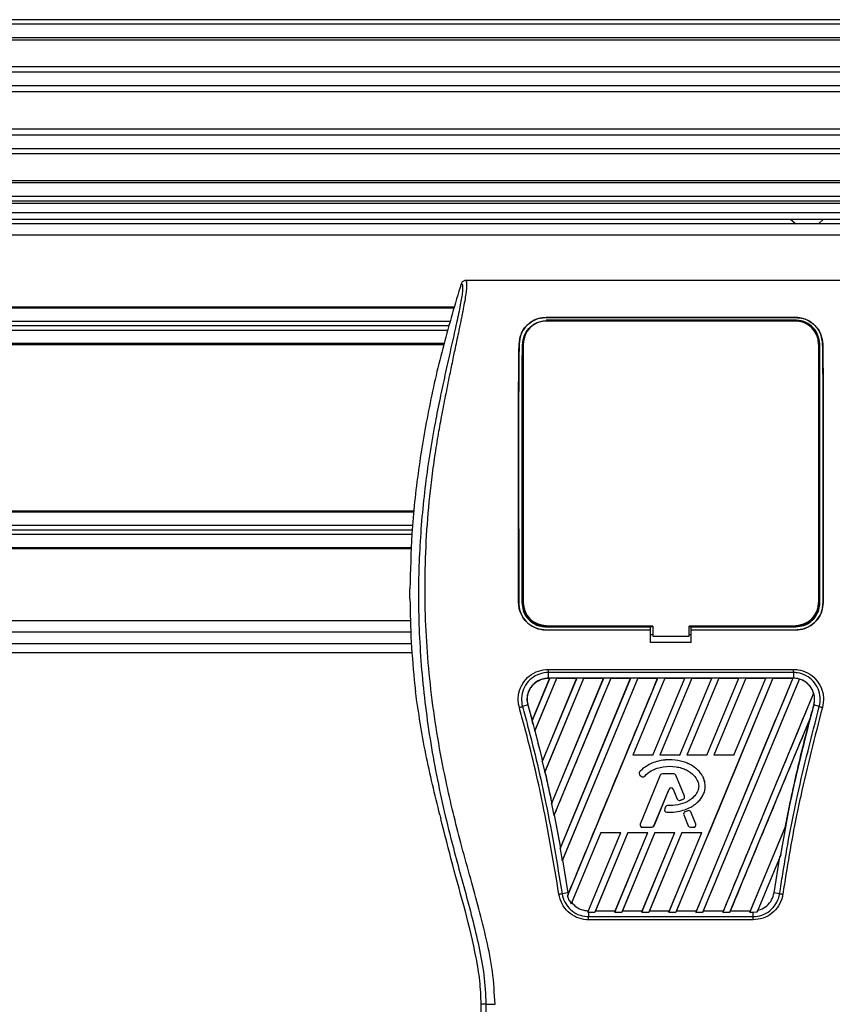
# Model space of a CAD drawing. Header units: millimetres. Extents: x 0 to 420, y 0 to 297.
# Tile 70 of 106: x 171.97 to 176.13, y 222.65 to 227.69. Entities that reach past the tile are written whole.
import ezdxf

# ---------------------------------------------------------------- set-up
doc = ezdxf.new("R2010")
doc.units = ezdxf.units.MM

msp = doc.modelspace()

# ---------------------------------------------------------------- linework, layer by layer
at = {"color": 7, "linetype": 'Continuous', "lineweight": 25}
for p, q in [((220.31478, 227.68916), (57.72217, 227.68916)), ((220.31478, 227.66593), (57.72217, 227.66593)), ((220.31478, 227.59625), (57.72217, 227.59625)), ((220.31478, 227.5844), (57.72217, 227.5844)), ((211.38382, 227.44758), (168.27352, 227.44758)), ((211.35708, 227.42064), (168.30026, 227.42064)), ((211.31678, 227.35122), (168.34056, 227.35122)), ((211.30769, 227.31984), (168.34965, 227.31984)), ((211.30251, 227.12937), (168.35483, 227.12937)), ((211.30251, 227.09799), (168.35483, 227.09799)), ((211.30251, 227.02857), (168.35483, 227.02857)), ((211.30251, 227.00162), (168.35483, 227.00162)), ((211.30251, 226.86481), (168.35483, 226.86481)), ((211.30251, 226.85296), (168.35483, 226.85296)), ((211.30251, 226.78328), (168.35483, 226.78328)), ((211.30251, 226.76005), (168.35483, 226.76005)), ((211.30251, 226.74844), (168.35483, 226.74844)), ((168.35483, 226.70199), (178.66785, 226.70199)), ((168.35483, 226.66714), (178.66785, 226.66714)), ((211.30251, 226.64392), (168.35483, 226.64392)), ((175.91281, 226.66714), (175.93862, 226.64392)), ((176.05475, 226.64392), (176.08056, 226.66714)), ((211.30251, 226.58585), (168.35483, 226.58585)), ((176.35115, 226.35357), (174.24857, 226.35357)), ((174.1921, 226.21769), (168.35483, 226.21769)), ((174.19044, 226.21189), (168.35483, 226.21189)), ((174.17117, 226.14453), (168.35483, 226.14453)), ((174.16452, 226.1213), (168.35483, 226.1213)), ((174.6611, 226.16426), (175.93862, 226.16426)), ((174.6611, 226.16401), (174.6611, 226.16426)), ((175.93862, 226.16401), (174.6611, 226.16401)), ((175.93862, 226.15012), (174.6611, 226.15012)), ((174.76171, 226.14909), (174.67663, 226.14909)), ((174.76171, 226.14909), (174.76344, 226.14746)), ((175.28629, 226.14919), (175.28444, 226.14734)), ((175.28629, 226.14919), (175.31343, 226.14919)), ((175.28629, 226.14919), (175.28629, 226.14734)), ((175.31529, 226.14733), (175.31343, 226.14919)), ((175.31343, 226.14733), (175.31343, 226.14919)), ((175.92308, 226.14909), (175.83801, 226.14909)), ((175.92308, 226.14909), (175.92479, 226.14749)), ((175.93862, 226.16401), (175.93862, 226.16426)), ((174.15788, 226.09807), (168.35483, 226.09807)), ((174.13861, 226.03071), (168.35483, 226.03071)), ((174.13696, 226.0249), (168.35483, 226.0249)), ((174.52293, 226.0285), (174.52271, 226.0285)), ((174.54415, 226.02839), (174.54415, 224.70442)), ((176.05556, 226.02839), (176.05556, 224.70442)), ((176.07679, 226.0285), (176.07701, 226.0285)), ((173.98594, 225.16665), (168.35475, 225.16665)), ((173.98654, 225.17245), (168.35483, 225.17245)), ((173.97902, 225.09929), (160.52348, 225.09929)), ((173.97663, 225.07606), (160.52663, 225.07606)), ((173.97445, 225.05283), (160.52348, 225.05283)), ((173.97199, 224.98547), (140.34635, 224.98547)), ((173.97178, 224.97967), (140.34656, 224.97967)), ((173.96428, 224.72437), (173.96428, 224.77446)), ((174.52088, 224.70442), (174.52068, 224.70442)), ((176.07883, 224.70442), (176.07904, 224.70442)), ((173.96631, 224.61151), (140.35203, 224.61151)), ((174.6611, 224.58048), (175.19534, 224.58048)), ((174.6611, 224.56425), (175.19534, 224.56425)), ((174.6611, 224.56425), (174.6611, 224.56405)), ((175.19534, 224.56405), (174.6611, 224.56405)), ((174.67905, 224.58157), (174.75929, 224.58157)), ((175.19534, 224.58149), (175.20695, 224.58149)), ((175.19534, 224.58048), (175.19534, 224.58149)), ((175.19534, 224.56425), (175.19534, 224.58048)), ((175.19534, 224.56405), (175.19534, 224.56425)), ((175.19534, 224.50095), (175.19534, 224.56405)), ((175.20695, 224.58376), (175.20695, 224.53266)), ((175.39277, 224.53266), (175.39277, 224.58376)), ((175.39277, 224.58149), (175.40438, 224.58149)), ((175.40438, 224.58048), (175.40438, 224.58149)), ((175.40438, 224.56425), (175.40438, 224.58048)), ((175.40438, 224.58048), (175.93862, 224.58048)), ((175.40438, 224.56425), (175.93862, 224.56425)), ((175.40438, 224.56405), (175.40438, 224.56425)), ((175.40438, 224.50095), (175.40438, 224.56405)), ((175.93862, 224.56405), (175.40438, 224.56405)), ((175.84042, 224.58157), (175.92067, 224.58157)), ((175.93862, 224.56425), (175.93862, 224.56405)), ((173.96941, 224.55344), (140.34893, 224.55344)), ((175.19534, 224.54082), (175.20695, 224.54082)), ((175.20695, 224.53266), (175.39277, 224.53266)), ((175.39277, 224.54082), (175.40438, 224.54082)), ((140.34687, 224.49537), (173.97147, 224.49537)), ((175.40438, 224.50095), (175.19534, 224.50095)), ((140.34322, 224.44892), (173.97511, 224.44892)), ((174.67262, 224.36261), (175.9271, 224.36261)), ((174.67957, 224.31749), (174.58966, 224.1004)), ((174.67905, 224.31714), (174.58973, 224.10158)), ((174.60342, 224.04683), (174.71553, 224.31749)), ((174.60397, 224.04713), (174.71576, 224.31714)), ((174.81785, 224.31749), (174.64112, 223.89083)), ((174.81733, 224.31714), (174.6419, 223.89375)), ((174.65396, 223.835), (174.85381, 224.31749)), ((174.65517, 223.83686), (174.85404, 224.31714)), ((174.67262, 224.31753), (174.67262, 224.34625)), ((175.9271, 224.34625), (174.67262, 224.34625)), ((175.9271, 224.31753), (174.67262, 224.31753)), ((174.67262, 224.31714), (174.67262, 224.31753)), ((174.67262, 224.31714), (174.67905, 224.31714)), ((174.67905, 224.31714), (174.67957, 224.31749)), ((174.71553, 224.31749), (174.67957, 224.31749)), ((174.68925, 223.67317), (174.95613, 224.31749)), ((174.69023, 223.67661), (174.95561, 224.31714)), ((174.99209, 224.31749), (174.70103, 223.61482)), ((174.71553, 224.31749), (174.71576, 224.31714)), ((174.71576, 224.31714), (174.81733, 224.31714)), ((174.73249, 223.44375), (175.09441, 224.31749)), ((174.73425, 223.4491), (175.09388, 224.31714)), ((175.13036, 224.31749), (174.74276, 223.38174)), ((175.1306, 224.31714), (174.7452, 223.38649)), ((174.77044, 223.20154), (175.23268, 224.31749)), ((174.81733, 224.31714), (174.81785, 224.31749)), ((174.85381, 224.31749), (174.81785, 224.31749)), ((174.85381, 224.31749), (174.85404, 224.31714)), ((174.85404, 224.31714), (174.95561, 224.31714)), ((174.95613, 224.31749), (174.95561, 224.31714)), ((174.99209, 224.31749), (174.95613, 224.31749)), ((174.99232, 224.31714), (174.99209, 224.31749)), ((174.99232, 224.31714), (175.09388, 224.31714)), ((175.09441, 224.31749), (175.09388, 224.31714)), ((175.13036, 224.31749), (175.09441, 224.31749)), ((175.26864, 224.31749), (175.1051, 223.92266)), ((175.26887, 224.31714), (175.10569, 223.92306)), ((175.1306, 224.31714), (175.13036, 224.31749)), ((175.1306, 224.31714), (175.23216, 224.31714)), ((175.20715, 223.92306), (175.37044, 224.31714)), ((175.20742, 223.92266), (175.37096, 224.31749)), ((175.23268, 224.31749), (175.23216, 224.31714)), ((175.26864, 224.31749), (175.23268, 224.31749)), ((175.40692, 224.31749), (175.24337, 223.92266)), ((175.40715, 224.31714), (175.24397, 223.92306)), ((175.26887, 224.31714), (175.26864, 224.31749)), ((175.26887, 224.31714), (175.37044, 224.31714)), ((175.82175, 224.31749), (175.32555, 223.11957)), ((175.34543, 223.92306), (175.50871, 224.31714)), ((175.34569, 223.92266), (175.50924, 224.31749)), ((175.37096, 224.31749), (175.37044, 224.31714)), ((175.40692, 224.31749), (175.37096, 224.31749)), ((175.54519, 224.31749), (175.38165, 223.92266)), ((175.54543, 224.31714), (175.38225, 223.92306)), ((175.40715, 224.31714), (175.40692, 224.31749)), ((175.40715, 224.31714), (175.50871, 224.31714)), ((175.92407, 224.31749), (175.42787, 223.11957)), ((175.46383, 223.11957), (175.95814, 224.31295)), ((175.4837, 223.92306), (175.64699, 224.31714)), ((175.48397, 223.92266), (175.64751, 224.31749)), ((175.50924, 224.31749), (175.50871, 224.31714)), ((175.54519, 224.31749), (175.50924, 224.31749)), ((175.68347, 224.31749), (175.51993, 223.92266)), ((175.6837, 224.31714), (175.52052, 223.92306)), ((175.54543, 224.31714), (175.54519, 224.31749)), ((175.54543, 224.31714), (175.64699, 224.31714)), ((175.62198, 223.92306), (175.78527, 224.31714)), ((175.62225, 223.92266), (175.78579, 224.31749)), ((175.64751, 224.31749), (175.64699, 224.31714)), ((175.68347, 224.31749), (175.64751, 224.31749)), ((175.6837, 224.31714), (175.68347, 224.31749)), ((175.6837, 224.31714), (175.78527, 224.31714)), ((175.78579, 224.31749), (175.78527, 224.31714)), ((175.82175, 224.31749), (175.78579, 224.31749)), ((175.82198, 224.31714), (175.82175, 224.31749)), ((175.82198, 224.31714), (175.92355, 224.31714)), ((175.92355, 224.31714), (175.92407, 224.31749)), ((175.9271, 224.31749), (175.92407, 224.31749)), ((175.9271, 224.34625), (175.9271, 224.31753)), ((175.9271, 224.31749), (175.9271, 224.31753)), ((175.95835, 224.31252), (175.95814, 224.31295)), ((173.98842, 224.27942), (173.9922, 224.24741)), ((176.0307, 224.24108), (175.56615, 223.11957)), ((176.0307, 224.24108), (176.03031, 224.2411)), ((174.56807, 224.18023), (174.54013, 224.17229)), ((174.56844, 224.18033), (174.56807, 224.18023)), ((174.56807, 224.18023), (174.59504, 224.07995)), ((174.56844, 224.18033), (174.58973, 224.10158)), ((176.03164, 224.18023), (176.03165, 224.18023)), ((176.05959, 224.17229), (176.03165, 224.18023)), ((175.60211, 223.11957), (176.01307, 224.11171)), ((176.01307, 224.11171), (176.01123, 224.1063)), ((174.58973, 224.10158), (174.58966, 224.1004)), ((174.59504, 224.07995), (174.60342, 224.04683)), ((174.60356, 224.04716), (174.60342, 224.04683)), ((174.60356, 224.04716), (174.60397, 224.04713)), ((174.60397, 224.04713), (174.6419, 223.89375)), ((175.1051, 223.92266), (175.10569, 223.92306)), ((175.20742, 223.92266), (175.1051, 223.92266)), ((175.20715, 223.92306), (175.10569, 223.92306)), ((175.20715, 223.92306), (175.20742, 223.92266)), ((175.24337, 223.92266), (175.24397, 223.92306)), ((175.34569, 223.92266), (175.24337, 223.92266)), ((175.34543, 223.92306), (175.24397, 223.92306)), ((175.34543, 223.92306), (175.34569, 223.92266)), ((175.38165, 223.92266), (175.38225, 223.92306)), ((175.48397, 223.92266), (175.38165, 223.92266)), ((175.4837, 223.92306), (175.38225, 223.92306)), ((175.4837, 223.92306), (175.48397, 223.92266)), ((175.51993, 223.92266), (175.52052, 223.92306)), ((175.62225, 223.92266), (175.51993, 223.92266)), ((175.62198, 223.92306), (175.52052, 223.92306)), ((175.62198, 223.92306), (175.62225, 223.92266)), ((174.64112, 223.89083), (174.6418, 223.89251)), ((174.64112, 223.89083), (174.65396, 223.835)), ((174.6419, 223.89375), (174.6418, 223.89251)), ((175.29215, 223.89946), (175.29215, 223.8995)), ((174.65476, 223.8369), (174.65396, 223.835)), ((174.65476, 223.8369), (174.65517, 223.83686)), ((175.14003, 223.83734), (175.14, 223.83737)), ((175.14134, 223.82063), (175.14131, 223.8206)), ((175.14131, 223.8206), (175.1489, 223.81426)), ((175.14134, 223.82063), (175.14893, 223.8143)), ((175.24526, 223.82), (175.14325, 223.57013)), ((175.2453, 223.81998), (175.14329, 223.57012)), ((175.14893, 223.8143), (175.1489, 223.81426)), ((175.16528, 223.8156), (175.16531, 223.81558)), ((175.2453, 223.81998), (175.24526, 223.82)), ((175.25615, 223.82727), (175.25615, 223.82731)), ((175.31422, 223.82731), (175.25615, 223.82731)), ((175.31422, 223.82727), (175.25615, 223.82727)), ((175.31422, 223.82727), (175.31422, 223.82731)), ((175.32506, 223.81998), (175.3251, 223.82)), ((175.36886, 223.7127), (175.32506, 223.81998)), ((175.3689, 223.71272), (175.3251, 223.82)), ((175.21345, 223.56126), (175.29026, 223.7494)), ((175.21348, 223.56124), (175.2903, 223.74939)), ((175.29026, 223.7494), (175.2903, 223.74939)), ((175.31211, 223.7494), (175.31207, 223.74939)), ((175.31207, 223.74939), (175.33277, 223.69869)), ((175.31211, 223.7494), (175.33281, 223.69871)), ((175.33281, 223.69871), (175.33277, 223.69869)), ((175.36886, 223.7127), (175.3689, 223.71272)), ((174.69011, 223.67531), (174.68925, 223.67317)), ((174.68925, 223.67317), (174.70103, 223.61482)), ((174.69011, 223.67531), (174.69023, 223.67661)), ((175.27245, 223.65783), (175.2683, 223.64791)), ((175.27249, 223.65781), (175.26834, 223.64789)), ((175.27249, 223.65781), (175.27245, 223.65783)), ((175.28329, 223.665), (175.28329, 223.66504)), ((175.34707, 223.69193), (175.34708, 223.69189)), ((175.36248, 223.69744), (175.36249, 223.6974)), ((174.11742, 223.61693), (174.12219, 223.59773)), ((174.70103, 223.61482), (174.702, 223.6171)), ((174.702, 223.6171), (174.7341, 223.44775)), ((174.7024, 223.61706), (174.702, 223.6171)), ((174.7024, 223.61706), (174.73425, 223.4491)), ((175.26834, 223.64789), (175.2683, 223.64791)), ((175.27847, 223.63167), (175.27846, 223.63163)), ((175.36603, 223.61734), (175.36599, 223.61732)), ((175.36599, 223.61732), (175.38889, 223.56124)), ((175.36603, 223.61734), (175.38893, 223.56126)), ((175.38624, 223.63859), (175.37224, 223.63257)), ((175.37225, 223.63254), (175.37224, 223.63257)), ((175.38625, 223.63855), (175.37225, 223.63254)), ((175.38625, 223.63855), (175.38624, 223.63859)), ((175.40173, 223.63221), (175.40176, 223.63223)), ((175.42708, 223.57012), (175.40173, 223.63221)), ((175.42712, 223.57013), (175.40176, 223.63223)), ((175.14329, 223.57012), (175.14325, 223.57013)), ((175.15414, 223.55397), (175.2026, 223.55397)), ((175.15414, 223.55397), (175.15414, 223.55393)), ((175.15414, 223.55393), (175.2026, 223.55393)), ((175.2026, 223.55397), (175.2026, 223.55393)), ((175.21345, 223.56126), (175.21348, 223.56124)), ((175.38893, 223.56126), (175.38889, 223.56124)), ((175.39978, 223.55397), (175.41623, 223.55397)), ((175.39978, 223.55397), (175.39978, 223.55393)), ((175.39978, 223.55393), (175.41623, 223.55393)), ((175.41623, 223.55397), (175.41623, 223.55393)), ((175.42708, 223.57012), (175.42712, 223.57013)), ((175.70443, 223.11957), (175.88915, 223.56552)), ((175.70681, 223.1266), (175.88581, 223.55853)), ((175.86214, 223.41352), (175.88915, 223.56552)), ((175.88617, 223.55842), (175.88581, 223.55853)), ((175.88915, 223.56552), (175.88617, 223.55842)), ((174.94154, 223.52779), (174.79029, 223.16265)), ((174.8748, 223.11964), (175.04386, 223.52779)), ((175.07981, 223.52779), (174.91072, 223.11957)), ((175.08009, 223.52738), (174.91416, 223.1266)), ((174.94154, 223.52779), (175.04386, 223.52779)), ((175.01304, 223.11957), (175.18213, 223.52779)), ((175.01543, 223.1266), (175.18152, 223.52738)), ((175.21809, 223.52779), (175.049, 223.11957)), ((175.21837, 223.52738), (175.05244, 223.1266)), ((175.07981, 223.52779), (175.18213, 223.52779)), ((175.08009, 223.52738), (175.07981, 223.52779)), ((175.08009, 223.52738), (175.18152, 223.52738)), ((175.15132, 223.11957), (175.32041, 223.52779)), ((175.15371, 223.1266), (175.31979, 223.52738)), ((175.18213, 223.52779), (175.18152, 223.52738)), ((175.35637, 223.52779), (175.18728, 223.11957)), ((175.35664, 223.52738), (175.19072, 223.1266)), ((175.21809, 223.52779), (175.32041, 223.52779)), ((175.21837, 223.52738), (175.21809, 223.52779)), ((175.21837, 223.52738), (175.31979, 223.52738)), ((175.2896, 223.11957), (175.45869, 223.52779)), ((175.29198, 223.1266), (175.45807, 223.52738)), ((175.32041, 223.52779), (175.31979, 223.52738)), ((175.35637, 223.52779), (175.45869, 223.52779)), ((175.35664, 223.52738), (175.35637, 223.52779)), ((175.35664, 223.52738), (175.45807, 223.52738)), ((175.45869, 223.52779), (175.45807, 223.52738)), ((174.7341, 223.44775), (174.73249, 223.44375)), ((174.7341, 223.44775), (174.73425, 223.4491)), ((174.73249, 223.44375), (174.74276, 223.38174)), ((175.86214, 223.41352), (175.74115, 223.12141)), ((175.82802, 223.21856), (175.85768, 223.40263)), ((175.85768, 223.40263), (175.86214, 223.41352)), ((174.74276, 223.38174), (174.7448, 223.38653)), ((174.7448, 223.38653), (174.7717, 223.21856)), ((174.7452, 223.38649), (174.7448, 223.38653)), ((174.7452, 223.38649), (174.77208, 223.21861)), ((174.7717, 223.21856), (174.74303, 223.21387)), ((174.77352, 223.2092), (174.77044, 223.20154)), ((174.77208, 223.21861), (174.7717, 223.21856)), ((174.7717, 223.21856), (174.77352, 223.2092)), ((174.77208, 223.21861), (174.77362, 223.21044)), ((174.77352, 223.2092), (174.77362, 223.21044)), ((175.85669, 223.21387), (175.82802, 223.21856)), ((174.79029, 223.16265), (174.79288, 223.16864)), ((174.8774, 223.12624), (174.8748, 223.11964)), ((174.8748, 223.11964), (174.87886, 223.11957)), ((174.87886, 223.11957), (174.87886, 223.09676)), ((174.87886, 223.11957), (174.91072, 223.11957)), ((174.87886, 223.09676), (175.72085, 223.09676)), ((174.91072, 223.11957), (174.91361, 223.12623)), ((174.91416, 223.1266), (174.91361, 223.12623)), ((174.91361, 223.12623), (175.01568, 223.12623)), ((174.91416, 223.1266), (175.01543, 223.1266)), ((175.01568, 223.12623), (175.01304, 223.11957)), ((175.01304, 223.11957), (175.049, 223.11957)), ((175.01568, 223.12623), (175.01543, 223.1266)), ((175.049, 223.11957), (175.05188, 223.12623)), ((175.05244, 223.1266), (175.05188, 223.12623)), ((175.05188, 223.12623), (175.15395, 223.12623)), ((175.05244, 223.1266), (175.15371, 223.1266)), ((175.15395, 223.12623), (175.15132, 223.11957)), ((175.15132, 223.11957), (175.18728, 223.11957)), ((175.15395, 223.12623), (175.15371, 223.1266)), ((175.18728, 223.11957), (175.19016, 223.12623)), ((175.19072, 223.1266), (175.19016, 223.12623)), ((175.19016, 223.12623), (175.29223, 223.12623)), ((175.19072, 223.1266), (175.29198, 223.1266)), ((175.29223, 223.12623), (175.2896, 223.11957)), ((175.2896, 223.11957), (175.32555, 223.11957)), ((175.29223, 223.12623), (175.29198, 223.1266)), ((175.32555, 223.11957), (175.32844, 223.12623)), ((175.329, 223.1266), (175.32844, 223.12623)), ((175.32844, 223.12623), (175.43051, 223.12623)), ((175.329, 223.1266), (175.43026, 223.1266)), ((175.42787, 223.11957), (175.43051, 223.12623)), ((175.42787, 223.11957), (175.46383, 223.11957)), ((175.43026, 223.1266), (175.43051, 223.12623)), ((175.46671, 223.12623), (175.46383, 223.11957)), ((175.46671, 223.12623), (175.46727, 223.1266)), ((175.46671, 223.12623), (175.56879, 223.12623)), ((175.46727, 223.1266), (175.56854, 223.1266)), ((175.56615, 223.11957), (175.56879, 223.12623)), ((175.56615, 223.11957), (175.60211, 223.11957)), ((175.56854, 223.1266), (175.56879, 223.12623)), ((175.60499, 223.12623), (175.60211, 223.11957)), ((175.60499, 223.12623), (175.60555, 223.1266)), ((175.60499, 223.12623), (175.70706, 223.12623)), ((175.60555, 223.1266), (175.70681, 223.1266)), ((175.70706, 223.12623), (175.70443, 223.11957)), ((175.70443, 223.11957), (175.72085, 223.11957)), ((175.70706, 223.12623), (175.70681, 223.1266)), ((175.72085, 223.11957), (175.74115, 223.12141)), ((175.72085, 223.09676), (175.72085, 223.11957)), ((175.74115, 223.12141), (175.74433, 223.1288)), ((175.72085, 223.08001), (174.87886, 223.08001)), ((174.35337, 222.64878), (174.32914, 222.64878)), ((174.32914, 222.06958), (174.32914, 222.64878))]:
    msp.add_line(p, q, dxfattribs=at)
at = {"color": 7, "linetype": 'Continuous', "lineweight": 25, "flags": 128}
for points in [[(175.20695, 224.58376), (174.97466, 224.58376), (174.6611, 224.58376)], [(175.93862, 224.58376), (175.80854, 224.58376), (175.39277, 224.58376)]]:
    msp.add_lwpolyline(points, dxfattribs=at)
at = {"color": 7, "linetype": 'Continuous', "lineweight": 25}
for centre, radius, start, end in [((174.6611, 226.02839), 0.11695, 90, 180), ((175.93862, 226.02839), 0.11695, 0, 90), ((174.6611, 224.70442), 0.11695, 180, 270), ((175.93862, 224.70442), 0.11695, 270, 0), ((175.9271, 224.20905), 0.10843, 73.36401, 90), ((175.9271, 224.20905), 0.10843, 344.58733, 17.18009), ((183.87632, 222.01758), 8.13733, 164.587332, 165.087235), ((166.72339, 222.01758), 8.13733, 14.681483, 14.830401), ((175.14884, 223.82963), 0.01176, 138.8059, 230.16689), ((175.14884, 223.82963), 0.01172, 138.8059, 230.16689), ((175.15643, 223.82329), 0.01176, 230.16689, 318.97709), ((175.15643, 223.82329), 0.01172, 230.16689, 318.97709), ((175.25615, 223.81555), 0.01176, 90, 157.79071), ((175.25615, 223.81555), 0.01172, 90, 157.79071), ((175.31422, 223.81555), 0.01176, 22.20929, 90), ((175.31422, 223.81555), 0.01172, 22.20929, 90), ((175.30119, 223.74494), 0.0118, 22.20926, 157.79071), ((175.30119, 223.74494), 0.01176, 22.20926, 157.79071), ((175.34366, 223.70314), 0.01176, 202.20926, 286.93498), ((175.34366, 223.70314), 0.01172, 202.20926, 286.93498), ((175.35802, 223.70827), 0.01172, 292.3787, 22.20929), ((175.35802, 223.70827), 0.01176, 292.3787, 22.20929), ((175.2833, 223.65329), 0.01176, 90.035, 157.29049), ((175.2833, 223.65329), 0.01172, 90.035, 157.29049), ((175.27915, 223.64337), 0.01176, 157.29049, 266.67135), ((175.27915, 223.64337), 0.01172, 157.29049, 266.67135), ((175.37688, 223.62177), 0.01176, 113.24584, 202.20927), ((175.37688, 223.62177), 0.01172, 113.24584, 202.20927), ((175.39088, 223.62778), 0.01176, 22.20926, 113.24584), ((175.39088, 223.62778), 0.01172, 22.20926, 113.24584), ((175.15414, 223.56569), 0.01176, 157.79071, 270), ((175.15414, 223.56569), 0.01172, 157.79071, 270), ((175.2026, 223.56569), 0.01172, 270, 337.79071), ((175.2026, 223.56569), 0.01176, 270, 337.79071), ((175.39978, 223.56569), 0.01176, 202.20927, 270), ((175.39978, 223.56569), 0.01172, 202.20927, 270), ((175.41623, 223.56569), 0.01176, 270, 22.20926), ((175.41623, 223.56569), 0.01172, 270, 22.20926)]:
    msp.add_arc(centre, radius, start, end, dxfattribs=at)
for points, knots in [([(174.22629, 226.33721), (174.19545, 226.23347), (174.1337, 226.02573), (174.06022, 225.70766), (174.00483, 225.38426), (173.97136, 225.07226), (173.96651, 224.86837), (173.96428, 224.77446)], [0, 0, 0, 0, 0.2041389, 0.4087775, 0.6153735, 0.8228525, 1, 1, 1, 1]), ([(174.22629, 226.33721), (174.22802, 226.3367), (174.23145, 226.33568), (174.2339, 226.3256), (174.23393, 226.30818), (174.23117, 226.28242), (174.22573, 226.24877), (174.21792, 226.20821), (174.20819, 226.16191), (174.19342, 226.09458), (174.17258, 226.00226), (174.14702, 225.88624), (174.12103, 225.76523), (174.0821, 225.57393), (174.03978, 225.31127), (174.00987, 224.97654), (174.00462, 224.62751), (174.02808, 224.26442), (174.0826, 223.88975), (174.14752, 223.59403), (174.20527, 223.37585), (174.24491, 223.23232), (174.28352, 223.08862), (174.31771, 222.94409), (174.34611, 222.79775), (174.35095, 222.69854), (174.35337, 222.64878)], [0, 0, 0, 0, 0.0154023, 0.0306186, 0.0458978, 0.0611515, 0.0763524, 0.0916759, 0.1069667, 0.1223964, 0.1531196, 0.1841395, 0.2146453, 0.2457555, 0.3295656, 0.4129092, 0.4960821, 0.5895924, 0.6838677, 0.7780859, 0.8151003, 0.8521196, 0.8891029, 0.926018, 0.9628961, 1, 1, 1, 1]), ([(174.39965, 222.6475), (174.39669, 222.70372), (174.39084, 222.81488), (174.35733, 222.97737), (174.3183, 223.13481), (174.27437, 223.29322), (174.23031, 223.45048), (174.18903, 223.61053), (174.14843, 223.787), (174.10982, 223.98519), (174.07696, 224.2032), (174.05424, 224.42234), (174.04166, 224.64571), (174.04054, 224.87336), (174.05141, 225.10455), (174.07051, 225.29839), (174.09154, 225.45281), (174.10945, 225.56446), (174.12885, 225.67138), (174.14959, 225.77646), (174.16651, 225.86129), (174.17935, 225.92325), (174.18727, 225.96127), (174.19572, 226.0011), (174.20451, 226.04261), (174.21283, 226.08197), (174.22003, 226.11607), (174.22571, 226.14351), (174.231, 226.1694), (174.23586, 226.19381), (174.24181, 226.22475), (174.2482, 226.2604), (174.25345, 226.29568), (174.25613, 226.32254), (174.25611, 226.34078), (174.25378, 226.35169), (174.25033, 226.35294), (174.24857, 226.35357)], [0, 0, 0, 0, 0.0416065, 0.0822607, 0.1224589, 0.1616664, 0.2038605, 0.2432792, 0.2839298, 0.3378062, 0.3926111, 0.4469834, 0.500736, 0.5580634, 0.6153257, 0.6718893, 0.7021057, 0.7306132, 0.7555393, 0.7824984, 0.8098129, 0.8199097, 0.8308441, 0.8397938, 0.8517874, 0.8646543, 0.8727782, 0.8813003, 0.8891477, 0.8967682, 0.9048894, 0.9206626, 0.9367507, 0.9525373, 0.9679622, 0.9836747, 1, 1, 1, 1]), ([(174.24857, 226.35357), (174.24611, 226.35335), (174.24118, 226.3529), (174.23455, 226.34934), (174.22915, 226.34409), (174.22724, 226.33951), (174.22629, 226.33721)], [0, 0, 0, 0, 0.2496754, 0.4993928, 0.749148, 1, 1, 1, 1]), ([(174.52271, 226.0285), (174.52482, 226.04543), (174.52904, 226.07928), (174.55757, 226.12242), (174.59608, 226.15104), (174.63357, 226.163), (174.65408, 226.16394), (174.6611, 226.16426)], [0, 0, 0, 0, 0.24267, 0.4850883, 0.7318057, 0.908172, 1, 1, 1, 1]), ([(174.6611, 226.16401), (174.6477, 226.16286), (174.62095, 226.16056), (174.58453, 226.1431), (174.55298, 226.11564), (174.5287, 226.07672), (174.52486, 226.04467), (174.52293, 226.0285)], [0, 0, 0, 0, 0.17434441, 0.34796365, 0.54006901, 0.76796632, 1, 1, 1, 1]), ([(174.54143, 226.02838), (174.54313, 226.04301), (174.54653, 226.07236), (174.57087, 226.11019), (174.60418, 226.13557), (174.63682, 226.14633), (174.65484, 226.14719), (174.6611, 226.14749)], [0, 0, 0, 0, 0.2409648, 0.483375, 0.7285961, 0.9056857, 1, 1, 1, 1]), ([(174.6611, 226.14749), (174.70494, 226.14748), (174.92412, 226.14743), (175.34995, 226.14725), (175.73195, 226.14741), (175.93862, 226.1475)], [0, 0, 0, 0, 0.1029393, 0.5146966, 1, 1, 1, 1]), ([(174.67492, 226.14749), (174.67537, 226.14791), (174.67593, 226.14844), (174.67651, 226.14897), (174.67663, 226.14909)], [0, 0, 0, 0, 0.7876998, 1, 1, 1, 1]), ([(174.67663, 226.14909), (174.6778, 226.149), (174.6799, 226.14885), (174.68165, 226.1479), (174.68243, 226.14748)], [0, 0, 0, 0, 0.5563152, 1, 1, 1, 1]), ([(174.75585, 226.14747), (174.75596, 226.14755), (174.75706, 226.14841), (174.75921, 226.14896), (174.76114, 226.14906), (174.76171, 226.14909)], [0, 0, 0, 0, 0.0715985, 0.7251144, 1, 1, 1, 1]), ([(175.83628, 226.14747), (175.83673, 226.14789), (175.8373, 226.14843), (175.83789, 226.14897), (175.83801, 226.14909)], [0, 0, 0, 0, 0.7900144, 1, 1, 1, 1]), ([(175.83801, 226.14909), (175.83918, 226.149), (175.84129, 226.14885), (175.84305, 226.1479), (175.84383, 226.14747)], [0, 0, 0, 0, 0.5532652, 1, 1, 1, 1]), ([(175.91726, 226.14749), (175.91736, 226.14757), (175.91845, 226.14841), (175.92059, 226.14896), (175.92251, 226.14906), (175.92308, 226.14909)], [0, 0, 0, 0, 0.0649864, 0.7231566, 1, 1, 1, 1]), ([(175.93862, 226.16426), (175.95213, 226.1631), (175.9791, 226.16077), (176.01582, 226.14302), (176.04741, 226.11521), (176.07139, 226.07623), (176.07513, 226.04443), (176.07701, 226.0285)], [0, 0, 0, 0, 0.1760239, 0.3513633, 0.5446667, 0.7717941, 1, 1, 1, 1]), ([(176.07679, 226.0285), (176.07466, 226.04546), (176.07041, 226.07936), (176.04176, 226.1225), (176.00324, 226.15097), (175.96583, 226.16278), (175.94556, 226.1637), (175.93862, 226.16401)], [0, 0, 0, 0, 0.2435251, 0.486787, 0.7352137, 0.9093266, 1, 1, 1, 1]), ([(176.06155, 226.02839), (176.05977, 226.04353), (176.05621, 226.07381), (176.03092, 226.11254), (175.99655, 226.13827), (175.96315, 226.14899), (175.94487, 226.14983), (175.93862, 226.15012)], [0, 0, 0, 0, 0.2434329, 0.4866743, 0.7321625, 0.9084465, 1, 1, 1, 1]), ([(175.93862, 226.1475), (175.95017, 226.14649), (175.97299, 226.14451), (176.00438, 226.12951), (176.03163, 226.10588), (176.05326, 226.07159), (176.05656, 226.0432), (176.05829, 226.02839)], [0, 0, 0, 0, 0.1733458, 0.3424433, 0.5326111, 0.7561077, 1, 1, 1, 1]), ([(174.52068, 224.70442), (174.52062, 224.88216), (174.52052, 225.19156), (174.52029, 225.52893), (174.52034, 225.71646), (174.5205, 225.80098), (174.52101, 225.88515), (174.52177, 225.96137), (174.52242, 226.00827), (174.52271, 226.0285)], [0, 0, 0, 0, 0.3999906, 0.6962732, 0.7591695, 0.8220145, 0.8864876, 0.9510188, 1, 1, 1, 1]), ([(174.52293, 226.0285), (174.52235, 225.98538), (174.52119, 225.89783), (174.52054, 225.76073), (174.52051, 225.62563), (174.52057, 225.45023), (174.52072, 225.14314), (174.52082, 224.8799), (174.52088, 224.70442)], [0, 0, 0, 0, 0.1036145, 0.2103949, 0.3089289, 0.4076272, 0.6050952, 1, 1, 1, 1]), ([(174.53817, 226.02839), (174.53788, 225.98526), (174.5373, 225.89767), (174.53696, 225.76056), (174.53696, 225.62547), (174.53698, 225.4501), (174.53706, 225.14307), (174.53711, 224.87988), (174.53714, 224.70442)], [0, 0, 0, 0, 0.1036453, 0.2104568, 0.308984, 0.4076746, 0.6051268, 1, 1, 1, 1]), ([(174.54042, 224.70442), (174.54041, 224.74826), (174.54037, 224.96745), (174.54031, 225.27431), (174.54023, 225.56571), (174.54025, 225.71007), (174.54032, 225.79581), (174.54057, 225.88124), (174.54095, 225.9592), (174.54129, 226.00731), (174.54143, 226.02838)], [0, 0, 0, 0, 0.0986626, 0.4933132, 0.6906392, 0.7544525, 0.8182172, 0.8835847, 0.9490068, 1, 1, 1, 1]), ([(176.05829, 226.02839), (176.05856, 225.98759), (176.05904, 225.91381), (176.05939, 225.80094), (176.05951, 225.65845), (176.05944, 225.42193), (176.05937, 225.0917), (176.05932, 224.83351), (176.0593, 224.70442)], [0, 0, 0, 0, 0.0979851, 0.177199, 0.2565766, 0.4188669, 0.7094334, 1, 1, 1, 1]), ([(176.06258, 224.70442), (176.06261, 224.88026), (176.06267, 225.16321), (176.06275, 225.49966), (176.06277, 225.68745), (176.06267, 225.79494), (176.06238, 225.90193), (176.06188, 225.97784), (176.06155, 226.02839)], [0, 0, 0, 0, 0.3956918, 0.6367323, 0.7572919, 0.8181201, 0.8788623, 1, 1, 1, 1]), ([(176.07883, 224.70442), (176.0789, 224.8803), (176.079, 225.18883), (176.07922, 225.55218), (176.07918, 225.76913), (176.07854, 225.87991), (176.07778, 225.95773), (176.0771, 226.0063), (176.07679, 226.0285)], [0, 0, 0, 0, 0.39561742, 0.69400195, 0.81849559, 0.88231427, 0.94619029, 1, 1, 1, 1]), ([(176.07701, 226.0285), (176.07758, 225.98549), (176.07873, 225.89819), (176.07938, 225.76151), (176.07941, 225.62657), (176.07936, 225.45099), (176.0792, 225.14359), (176.0791, 224.88008), (176.07904, 224.70442)], [0, 0, 0, 0, 0.1032014, 0.209437, 0.3080887, 0.4069063, 0.6046146, 1, 1, 1, 1]), ([(173.96428, 224.72437), (173.96561, 224.65016), (173.96828, 224.50155), (173.9817, 224.35352), (173.98842, 224.27942)], [0, 0, 0, 0, 0.4994117, 1, 1, 1, 1]), ([(174.6611, 224.56405), (174.64532, 224.5656), (174.61375, 224.5687), (174.57166, 224.59291), (174.5399, 224.62855), (174.52308, 224.66802), (174.52136, 224.69409), (174.52068, 224.70442)], [0, 0, 0, 0, 0.214717, 0.4294309, 0.6442462, 0.859057, 1, 1, 1, 1]), ([(174.52088, 224.70442), (174.52244, 224.68865), (174.52555, 224.65712), (174.54975, 224.61512), (174.58533, 224.58342), (174.62474, 224.56664), (174.65078, 224.56493), (174.6611, 224.56425)], [0, 0, 0, 0, 0.2147593, 0.4295194, 0.6441992, 0.8589619, 1, 1, 1, 1]), ([(174.53714, 224.70442), (174.53851, 224.69048), (174.54126, 224.66261), (174.56264, 224.62546), (174.5941, 224.59743), (174.62895, 224.58259), (174.65197, 224.58108), (174.6611, 224.58048)], [0, 0, 0, 0, 0.2147347, 0.4294696, 0.6441983, 0.8589152, 1, 1, 1, 1]), ([(174.54042, 224.70442), (174.54135, 224.69313), (174.54341, 224.66828), (174.56106, 224.63307), (174.59012, 224.60413), (174.62524, 224.58669), (174.64994, 224.58467), (174.6611, 224.58376)], [0, 0, 0, 0, 0.1789442, 0.3940135, 0.6085392, 0.8229777, 1, 1, 1, 1]), ([(176.0593, 224.70442), (176.05836, 224.69313), (176.0563, 224.66828), (176.03866, 224.63307), (176.0096, 224.60413), (175.97448, 224.58669), (175.94978, 224.58467), (175.93862, 224.58376)], [0, 0, 0, 0, 0.1789442, 0.3940135, 0.6085391, 0.8229777, 1, 1, 1, 1]), ([(175.93862, 224.56425), (175.95438, 224.5658), (175.9859, 224.5689), (176.02791, 224.59307), (176.05963, 224.62864), (176.07643, 224.66805), (176.07815, 224.69409), (176.07883, 224.70442)], [0, 0, 0, 0, 0.214724, 0.4294492, 0.6440876, 0.8589434, 1, 1, 1, 1]), ([(175.93862, 224.58048), (175.95255, 224.58185), (175.98042, 224.58459), (176.01757, 224.60596), (176.04561, 224.63741), (176.06046, 224.67226), (176.06198, 224.69529), (176.06258, 224.70442)], [0, 0, 0, 0, 0.2147038, 0.4294073, 0.6441163, 0.8588365, 1, 1, 1, 1]), ([(176.07904, 224.70442), (176.07748, 224.68863), (176.07436, 224.65706), (176.05014, 224.61498), (176.01448, 224.58323), (175.975, 224.56643), (175.94894, 224.56472), (175.93862, 224.56405)], [0, 0, 0, 0, 0.2147482, 0.4294936, 0.6443381, 0.859135, 1, 1, 1, 1]), ([(174.67905, 224.58157), (174.67841, 224.58213), (174.67758, 224.58286), (174.67679, 224.58358), (174.6766, 224.58376)], [0, 0, 0, 0, 0.76008968, 1, 1, 1, 1]), ([(174.6856, 224.58376), (174.68483, 224.58323), (174.68288, 224.58188), (174.68049, 224.58169), (174.67905, 224.58157)], [0, 0, 0, 0, 0.3945836, 1, 1, 1, 1]), ([(174.75929, 224.58157), (174.75797, 224.58168), (174.75558, 224.58187), (174.75358, 224.58317), (174.75268, 224.58376)], [0, 0, 0, 0, 0.5523683, 1, 1, 1, 1]), ([(174.76174, 224.58376), (174.76148, 224.58351), (174.76069, 224.58278), (174.75985, 224.58206), (174.75929, 224.58157)], [0, 0, 0, 0, 0.3371478, 1, 1, 1, 1]), ([(175.84042, 224.58157), (175.83979, 224.58213), (175.83895, 224.58286), (175.83816, 224.58358), (175.83797, 224.58376)], [0, 0, 0, 0, 0.7600915, 1, 1, 1, 1]), ([(175.84697, 224.58376), (175.8462, 224.58323), (175.84425, 224.58188), (175.84187, 224.58169), (175.84042, 224.58157)], [0, 0, 0, 0, 0.3945827, 1, 1, 1, 1]), ([(175.92067, 224.58157), (175.91935, 224.58168), (175.91696, 224.58187), (175.91496, 224.58317), (175.91406, 224.58376)], [0, 0, 0, 0, 0.5523698, 1, 1, 1, 1]), ([(175.92312, 224.58376), (175.92285, 224.58351), (175.92206, 224.58278), (175.92123, 224.58206), (175.92067, 224.58157)], [0, 0, 0, 0, 0.33714478, 1, 1, 1, 1]), ([(174.52421, 224.16785), (174.52248, 224.17549), (174.51694, 224.19995), (174.51968, 224.24316), (174.53954, 224.29187), (174.57461, 224.33097), (174.62067, 224.3575), (174.6553, 224.36091), (174.67262, 224.36261)], [0, 0, 0, 0, 0.0832071, 0.2665167, 0.4498454, 0.6332, 0.8165872, 1, 1, 1, 1]), ([(175.9271, 224.36261), (175.93494, 224.36225), (175.96, 224.36109), (176.00095, 224.34697), (176.04265, 224.31488), (176.07103, 224.2707), (176.08437, 224.21926), (176.07846, 224.18499), (176.07551, 224.16785)], [0, 0, 0, 0, 0.0833374, 0.2666908, 0.4500227, 0.6333366, 0.8166497, 1, 1, 1, 1]), ([(174.67262, 224.34625), (174.67262, 224.34625), (174.65722, 224.34625), (174.62618, 224.34098), (174.58507, 224.31816), (174.5538, 224.283), (174.53594, 224.23951), (174.53396, 224.20104), (174.53827, 224.17902), (174.54013, 224.17229), (174.54013, 224.17229)], [0, 0, 0, 0, 0.0000055, 0.1834583, 0.3668775, 0.5502427, 0.7335551, 0.916819, 0.9999945, 1, 1, 1, 1]), ([(174.67262, 224.31753), (174.66439, 224.31698), (174.64773, 224.31588), (174.62438, 224.30719), (174.60318, 224.29365), (174.58643, 224.27634), (174.57317, 224.25472), (174.56494, 224.22968), (174.56309, 224.20341), (174.56659, 224.18714), (174.56807, 224.18023)], [0, 0, 0, 0, 0.1237655, 0.2503736, 0.3703256, 0.5005035, 0.6094744, 0.7500718, 0.8937812, 1, 1, 1, 1]), ([(174.56844, 224.18033), (174.56738, 224.18488), (174.56356, 224.20121), (174.56469, 224.23074), (174.57624, 224.26094), (174.59535, 224.28659), (174.621, 224.30628), (174.64969, 224.31609), (174.6672, 224.31689), (174.67262, 224.31714)], [0, 0, 0, 0, 0.0706224, 0.2538188, 0.4370182, 0.5516914, 0.7348755, 0.9180598, 1, 1, 1, 1]), ([(174.99232, 224.31714), (174.93834, 224.18677), (174.84172, 223.95341), (174.74506, 223.72005), (174.7024, 223.61706)], [0, 0, 0, 0, 0.5586506, 1, 1, 1, 1]), ([(174.77362, 223.21044), (174.85005, 223.39489), (175.00289, 223.76378), (175.15574, 224.13269), (175.23216, 224.31714)], [0, 0, 0, 0, 0.4999993, 1, 1, 1, 1]), ([(175.82198, 224.31714), (175.73981, 224.11871), (175.57547, 223.72187), (175.41115, 223.32503), (175.329, 223.1266)], [0, 0, 0, 0, 0.50000118, 1, 1, 1, 1]), ([(175.92355, 224.31714), (175.84134, 224.11871), (175.67692, 223.72186), (175.51248, 223.32502), (175.43026, 223.1266)], [0, 0, 0, 0, 0.5000012, 1, 1, 1, 1]), ([(175.46727, 223.1266), (175.54911, 223.32425), (175.71279, 223.71956), (175.87649, 224.11487), (175.95835, 224.31252)], [0, 0, 0, 0, 0.4999948, 1, 1, 1, 1]), ([(176.05959, 224.17229), (176.05959, 224.17229), (176.06368, 224.18712), (176.06686, 224.21841), (176.05581, 224.26408), (176.03026, 224.30358), (175.99308, 224.33238), (175.9565, 224.34455), (175.9341, 224.34625), (175.9271, 224.34625), (175.9271, 224.34625)], [0, 0, 0, 0, 0.0000055, 0.1832742, 0.3665623, 0.5498794, 0.7332389, 0.9166359, 0.9999945, 1, 1, 1, 1]), ([(176.03165, 224.18023), (176.0333, 224.18824), (176.03668, 224.20458), (176.03449, 224.22987), (176.02678, 224.25435), (176.01368, 224.27596), (175.99618, 224.29389), (175.97538, 224.30718), (175.95188, 224.31588), (175.93536, 224.31698), (175.9271, 224.31753)], [0, 0, 0, 0, 0.1226685, 0.2503669, 0.3773233, 0.5066033, 0.6272913, 0.7516804, 0.8758155, 1, 1, 1, 1]), ([(176.03031, 224.2411), (176.02905, 224.24476), (176.02381, 224.25985), (176.00791, 224.28368), (175.98291, 224.30352), (175.96493, 224.31011), (175.95835, 224.31252)], [0, 0, 0, 0, 0.1103691, 0.4554647, 0.8005267, 1, 1, 1, 1]), ([(174.11742, 223.61693), (174.09182, 223.72097), (174.04053, 223.92937), (174.00833, 224.14128), (173.9922, 224.24741)], [0, 0, 0, 0, 0.4991859, 1, 1, 1, 1]), ([(176.03031, 224.2411), (175.95336, 224.05534), (175.79945, 223.68383), (175.64551, 223.31234), (175.56854, 223.1266)], [0, 0, 0, 0, 0.50000151, 1, 1, 1, 1]), ([(174.7267, 223.21134), (174.70113, 223.36525), (174.65325, 223.65342), (174.57767, 223.97089), (174.53312, 224.13503), (174.52421, 224.16785)], [0, 0, 0, 0, 0.4783741, 0.8956847, 1, 1, 1, 1]), ([(174.54013, 224.17229), (174.54905, 224.1394), (174.59369, 223.97491), (174.66939, 223.6568), (174.7174, 223.36806), (174.74303, 223.21387)], [0, 0, 0, 0, 0.1043199, 0.5216962, 1, 1, 1, 1]), ([(175.85669, 223.21387), (175.86187, 223.24757), (175.88777, 223.41614), (175.94741, 223.73764), (176.02055, 224.02105), (176.05959, 224.17229)], [0, 0, 0, 0, 0.1043778, 0.5220268, 1, 1, 1, 1]), ([(176.07551, 224.16785), (176.03654, 224.01693), (175.96351, 223.73411), (175.90403, 223.41323), (175.87818, 223.24498), (175.87302, 223.21135)], [0, 0, 0, 0, 0.4778978, 0.8956147, 1, 1, 1, 1]), ([(175.88617, 223.55842), (175.89298, 223.59302), (175.90665, 223.66243), (175.92863, 223.76516), (175.95183, 223.86764), (175.97605, 223.9683), (176.00251, 224.07288), (176.02153, 224.14294), (176.03165, 224.18023)], [0, 0, 0, 0, 0.16562597, 0.33226375, 0.49337027, 0.65906192, 0.81852065, 1, 1, 1, 1]), ([(176.05959, 224.17229), (176.06069, 224.17198), (176.06288, 224.17136), (176.06683, 224.17025), (176.07108, 224.16907), (176.07403, 224.16826), (176.07551, 224.16785)], [0, 0, 0, 0, 0.24999996, 0.49999994, 0.74999996, 1, 1, 1, 1]), ([(175.60555, 223.1266), (175.67315, 223.28988), (175.80835, 223.61645), (175.9436, 223.94301), (176.01123, 224.1063)], [0, 0, 0, 0, 0.4999874, 1, 1, 1, 1]), ([(176.01123, 224.1063), (175.97741, 223.97209), (175.93161, 223.79038), (175.8953, 223.60658), (175.88581, 223.55853)], [0, 0, 0, 0, 0.738548, 1, 1, 1, 1]), ([(174.60356, 224.04716), (174.60793, 224.03009), (174.61634, 223.99717), (174.6291, 223.94562), (174.63735, 223.9111), (174.6418, 223.89251)], [0, 0, 0, 0, 0.33173267, 0.63995822, 1, 1, 1, 1]), ([(175.29215, 223.8995), (175.28843, 223.89944), (175.26978, 223.89915), (175.23929, 223.89462), (175.19356, 223.8797), (175.1605, 223.85949), (175.14303, 223.84064), (175.14, 223.83737)], [0, 0, 0, 0, 0.0660895, 0.3315654, 0.5433039, 0.9206958, 1, 1, 1, 1]), ([(175.29215, 223.89946), (175.28843, 223.8994), (175.26978, 223.89911), (175.23929, 223.89458), (175.19357, 223.87966), (175.16052, 223.85946), (175.14306, 223.84061), (175.14003, 223.83734)], [0, 0, 0, 0, 0.0661031, 0.3316338, 0.543369, 0.9207507, 1, 1, 1, 1]), ([(175.16528, 223.8156), (175.1678, 223.81834), (175.1803, 223.83184), (175.20239, 223.84601), (175.2328, 223.85811), (175.27175, 223.86716), (175.31443, 223.8668), (175.35398, 223.85818), (175.38618, 223.84567), (175.41573, 223.82488), (175.43556, 223.79661), (175.44357, 223.77102), (175.44106, 223.74534), (175.42785, 223.71907), (175.40614, 223.6994), (175.3758, 223.67966), (175.33482, 223.66669), (175.30083, 223.66558), (175.28329, 223.665)], [0, 0, 0, 0, 0.02048151, 0.10123706, 0.1411481, 0.20053395, 0.32025982, 0.37209728, 0.4227446, 0.50983388, 0.56613734, 0.6101353, 0.65451252, 0.70460974, 0.76844106, 0.8131858, 0.90357765, 1, 1, 1, 1]), ([(175.16531, 223.81558), (175.16783, 223.81831), (175.18033, 223.83181), (175.20242, 223.84598), (175.23282, 223.85807), (175.27176, 223.86712), (175.31443, 223.86676), (175.35397, 223.85814), (175.38616, 223.84563), (175.4157, 223.82485), (175.43553, 223.7966), (175.44353, 223.77102), (175.44102, 223.74535), (175.42782, 223.7191), (175.40612, 223.69943), (175.37578, 223.67969), (175.33481, 223.66673), (175.30083, 223.66562), (175.28329, 223.66504)], [0, 0, 0, 0, 0.0204876, 0.1012466, 0.1411592, 0.2005511, 0.320289, 0.3721273, 0.4227766, 0.5098651, 0.5661571, 0.6101424, 0.654507, 0.7045939, 0.7684171, 0.8131629, 0.9035569, 1, 1, 1, 1]), ([(175.27846, 223.63163), (175.28218, 223.63146), (175.3008, 223.63062), (175.33203, 223.63297), (175.36964, 223.64229), (175.40026, 223.65552), (175.42473, 223.67112), (175.44378, 223.68849), (175.46192, 223.71149), (175.47625, 223.74262), (175.47675, 223.77979), (175.46719, 223.80771), (175.4544, 223.82884), (175.43493, 223.8517), (175.40764, 223.8714), (175.37619, 223.88551), (175.33999, 223.89669), (175.31144, 223.89837), (175.29215, 223.8995)], [0, 0, 0, 0, 0.0216485, 0.1085696, 0.181144, 0.2464075, 0.3019116, 0.3494067, 0.395787, 0.4720387, 0.5441864, 0.6064196, 0.6414469, 0.6875628, 0.7804714, 0.8342793, 0.8880601, 1, 1, 1, 1]), ([(175.27847, 223.63167), (175.28218, 223.6315), (175.3008, 223.63066), (175.33203, 223.63301), (175.36964, 223.64233), (175.40024, 223.65555), (175.42471, 223.67116), (175.44375, 223.68852), (175.46188, 223.71151), (175.47621, 223.74263), (175.47671, 223.77979), (175.46715, 223.8077), (175.45437, 223.82882), (175.4349, 223.85167), (175.40762, 223.87137), (175.37617, 223.88548), (175.33998, 223.89665), (175.31143, 223.89833), (175.29215, 223.89946)], [0, 0, 0, 0, 0.021654, 0.108597, 0.1811744, 0.2464393, 0.3019418, 0.3494353, 0.3958126, 0.4720538, 0.5441906, 0.6064137, 0.6414373, 0.6875521, 0.7804583, 0.8342673, 0.8880492, 1, 1, 1, 1]), ([(174.65476, 223.8369), (174.66081, 223.81022), (174.67301, 223.75645), (174.68438, 223.7025), (174.69011, 223.67531)], [0, 0, 0, 0, 0.4960575, 1, 1, 1, 1]), ([(174.65517, 223.83686), (174.66523, 223.79213), (174.67723, 223.73878), (174.68842, 223.68525), (174.69023, 223.67661)], [0, 0, 0, 0, 0.8384081, 1, 1, 1, 1]), ([(175.34707, 223.69193), (175.34884, 223.69249), (175.35233, 223.69359), (175.35747, 223.69543), (175.36081, 223.69677), (175.36248, 223.69744)], [0, 0, 0, 0, 0.340666, 0.67017272, 1, 1, 1, 1]), ([(175.34708, 223.69189), (175.34886, 223.69245), (175.35234, 223.69355), (175.35748, 223.69539), (175.36082, 223.69673), (175.36249, 223.6974)], [0, 0, 0, 0, 0.3405858, 0.6701326, 1, 1, 1, 1]), ([(174.32914, 222.64878), (174.3275, 222.68858), (174.32422, 222.76824), (174.29682, 222.92703), (174.24922, 223.12427), (174.18208, 223.35973), (174.14215, 223.51839), (174.12219, 223.59773)], [0, 0, 0, 0, 0.1226487, 0.2454767, 0.4957363, 0.7478713, 1, 1, 1, 1]), ([(174.87886, 223.08001), (174.87511, 223.0801), (174.85415, 223.08058), (174.8162, 223.09017), (174.77243, 223.11897), (174.73939, 223.16069), (174.73093, 223.19446), (174.7267, 223.21134)], [0, 0, 0, 0, 0.0515719, 0.2884831, 0.5255349, 0.7627603, 1, 1, 1, 1]), ([(174.74303, 223.21387), (174.74303, 223.21387), (174.74531, 223.19865), (174.7551, 223.16874), (174.78372, 223.13147), (174.82302, 223.10575), (174.85682, 223.09744), (174.87552, 223.09676), (174.87886, 223.09676), (174.87886, 223.09676)], [0, 0, 0, 0, 0.0000072, 0.2373779, 0.4746162, 0.7116191, 0.9484337, 0.9999928, 1, 1, 1, 1]), ([(174.77044, 223.20154), (174.77276, 223.19469), (174.77747, 223.18076), (174.78597, 223.16875), (174.79029, 223.16265)], [0, 0, 0, 0, 0.49167818, 1, 1, 1, 1]), ([(175.72085, 223.09676), (175.72085, 223.09676), (175.7362, 223.09676), (175.76715, 223.10201), (175.80818, 223.12476), (175.83945, 223.15979), (175.85273, 223.19204), (175.85618, 223.21051), (175.85669, 223.21387), (175.85669, 223.21387)], [0, 0, 0, 0, 0.0000072, 0.236697, 0.4734509, 0.7103734, 0.9475589, 0.9999928, 1, 1, 1, 1]), ([(175.87302, 223.21135), (175.87237, 223.20759), (175.86879, 223.18686), (175.85368, 223.15068), (175.81878, 223.11164), (175.77272, 223.08511), (175.73814, 223.08171), (175.72085, 223.08001)], [0, 0, 0, 0, 0.052396, 0.2895037, 0.5264141, 0.7632194, 1, 1, 1, 1]), ([(175.74433, 223.1288), (175.74913, 223.13008), (175.76629, 223.13465), (175.79293, 223.15088), (175.81837, 223.18103), (175.8248, 223.20605), (175.82802, 223.21856)], [0, 0, 0, 0, 0.1145462, 0.4096455, 0.704796, 1, 1, 1, 1]), ([(175.85669, 223.21387), (175.85781, 223.21369), (175.86007, 223.21333), (175.86412, 223.21269), (175.86847, 223.21203), (175.8715, 223.21157), (175.87302, 223.21135)], [0, 0, 0, 0, 0.25, 0.5, 0.75, 1, 1, 1, 1]), ([(174.79288, 223.16864), (174.79776, 223.16306), (174.81104, 223.14784), (174.84001, 223.13055), (174.8651, 223.12766), (174.8774, 223.12624)], [0, 0, 0, 0, 0.2281145, 0.6214095, 1, 1, 1, 1]), ([(174.35337, 222.64878), (174.3532, 222.58616), (174.35287, 222.45879), (174.35221, 222.2646), (174.35144, 222.067), (174.35059, 221.87677), (174.34971, 221.69626), (174.34903, 221.56721), (174.34856, 221.48066), (174.34832, 221.43607), (174.34807, 221.39062), (174.34781, 221.34431), (174.34754, 221.29715), (174.34727, 221.24985), (174.34698, 221.19988), (174.34665, 221.14466), (174.34628, 221.0809), (174.34585, 221.00862), (174.34539, 220.93114), (174.34489, 220.84521), (174.34431, 220.75276), (174.34357, 220.65417), (174.3426, 220.56106), (174.34123, 220.47577), (174.33927, 220.39866), (174.33639, 220.32645), (174.333, 220.26766), (174.32958, 220.2186), (174.32642, 220.17876), (174.32366, 220.14447), (174.32096, 220.12247), (174.31889, 220.11335), (174.31715, 220.10884), (174.31573, 220.10657), (174.31423, 220.10538), (174.31321, 220.10537), (174.31269, 220.10537)], [0, 0, 0, 0, 0.0694688, 0.1412908, 0.2154694, 0.2887805, 0.3524933, 0.4159279, 0.4321232, 0.4486368, 0.4654688, 0.4826193, 0.5000881, 0.5178753, 0.535169, 0.5556239, 0.5792402, 0.6060176, 0.6359563, 0.6653451, 0.7015159, 0.7387188, 0.7750553, 0.8054444, 0.8348007, 0.8638698, 0.8931347, 0.9126927, 0.9334716, 0.9528765, 0.9643483, 0.9751988, 0.9808952, 0.9869973, 0.9933587, 1, 1, 1, 1]), ([(174.35337, 222.64878), (174.35443, 222.64863), (174.35663, 222.64831), (174.36756, 222.64789), (174.38261, 222.64759), (174.3941, 222.64753), (174.39965, 222.6475)], [0, 0, 0, 0, 0.2412015, 0.5, 0.7587985, 1, 1, 1, 1])]:
    msp.add_open_spline(points, degree=3, knots=knots, dxfattribs=at)
for points in [[(174.67262, 224.34625), (174.67262, 224.34738), (174.67262, 224.34963), (174.67262, 224.35369), (174.67262, 224.35805), (174.67262, 224.36109), (174.67262, 224.36261)], [(175.9271, 224.34625), (175.9271, 224.34738), (175.9271, 224.34963), (175.9271, 224.35369), (175.9271, 224.35805), (175.9271, 224.36109), (175.9271, 224.36261)], [(174.52421, 224.16785), (174.52569, 224.16826), (174.52864, 224.16908), (174.53288, 224.17026), (174.53683, 224.17136), (174.53903, 224.17198), (174.54013, 224.17229)], [(174.7267, 223.21134), (174.72822, 223.21156), (174.73124, 223.21202), (174.7356, 223.21269), (174.73965, 223.21332), (174.7419, 223.21369), (174.74303, 223.21387)], [(174.87886, 223.08001), (174.87886, 223.08156), (174.87886, 223.08465), (174.87886, 223.08912), (174.87886, 223.09328), (174.87886, 223.0956), (174.87886, 223.09676)], [(175.72085, 223.08001), (175.72085, 223.08156), (175.72085, 223.08465), (175.72085, 223.08912), (175.72085, 223.09328), (175.72085, 223.0956), (175.72085, 223.09676)]]:
    msp.add_open_spline(points, degree=3, dxfattribs=at)

doc.saveas('drawing.dxf')
